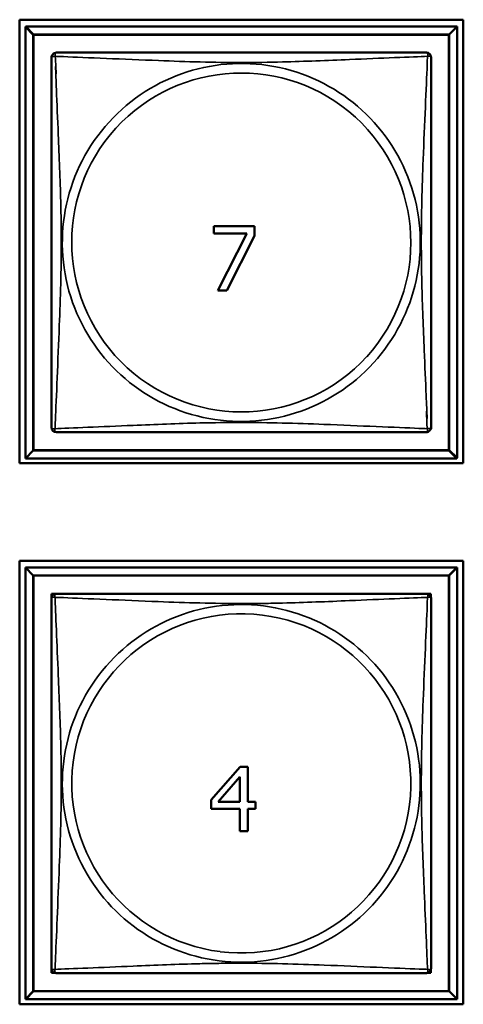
# Model space of a CAD drawing. Header units: inches. Extents: x -32 to 29.2, y -14.4 to 22.6.
# Tile 211 of 256: x -3.684 to -3.132, y -2.86 to -1.634. Entities that reach past the tile are written whole.
import ezdxf

# ---------------------------------------------------------------- set-up
doc = ezdxf.new("R2010")
doc.units = ezdxf.units.IN
doc.header["$MEASUREMENT"] = 0
doc.layers.add('Visible (ANSI)', color=7, linetype='Continuous', lineweight=50)
doc.layers.add('Visible Narrow (ANSI)', color=7, linetype='Continuous', lineweight=35)

msp = doc.modelspace()

# ---------------------------------------------------------------- linework, layer by layer
at = {"layer": 'Visible (ANSI)'}
for p, q in [((-3.6843, -2.186), (-3.6843, -1.6336)), ((-3.6843, -1.6336), (-3.1318, -1.6336)), ((-3.6772, -1.6426), (-3.6768, -1.6426)), ((-3.6674, -1.6524), (-3.6772, -1.6426)), ((-3.6772, -2.18), (-3.6772, -1.6426)), ((-3.6768, -1.6421), (-3.1394, -1.6421)), ((-3.667, -1.652), (-3.6768, -1.6421)), ((-3.6768, -1.6426), (-3.6768, -1.6421)), ((-3.1394, -1.6421), (-3.1493, -1.652)), ((-3.1394, -1.6421), (-3.1394, -2.1795)), ((-3.1318, -1.6336), (-3.1318, -2.186)), ((-3.6674, -1.6524), (-3.1497, -1.6524)), ((-3.6674, -2.1702), (-3.6674, -1.6524)), ((-3.667, -1.652), (-3.1493, -1.652)), ((-3.667, -2.1697), (-3.667, -1.652)), ((-3.1497, -1.6524), (-3.1497, -2.1702)), ((-3.1493, -1.652), (-3.1493, -2.1697)), ((-3.4425, -1.9001), (-3.4425, -1.8907)), ((-3.4425, -1.8907), (-3.3917, -1.8907)), ((-3.4012, -1.9001), (-3.4425, -1.9001)), ((-3.4377, -1.9707), (-3.4012, -1.9001)), ((-3.3917, -1.8907), (-3.3917, -1.9027)), ((-3.3917, -1.9027), (-3.4263, -1.9707)), ((-3.4263, -1.9707), (-3.4377, -1.9707)), ((-3.6674, -2.1702), (-3.6772, -2.18)), ((-3.1497, -2.1702), (-3.6674, -2.1702)), ((-3.1493, -2.1697), (-3.667, -2.1697)), ((-3.1497, -2.1702), (-3.1398, -2.18)), ((-3.1493, -2.1697), (-3.1394, -2.1795)), ((-3.1398, -2.18), (-3.6772, -2.18)), ((-3.1394, -2.1795), (-3.1398, -2.1795)), ((-3.1398, -2.1795), (-3.1398, -2.18)), ((-3.1318, -2.186), (-3.6843, -2.186)), ((-3.6843, -2.86), (-3.6843, -2.3076)), ((-3.6843, -2.3076), (-3.1318, -2.3076)), ((-3.6772, -2.3161), (-3.1398, -2.3161)), ((-3.6674, -2.3259), (-3.6772, -2.3161)), ((-3.6772, -2.8535), (-3.6772, -2.3161)), ((-3.1398, -2.3161), (-3.1497, -2.3259)), ((-3.1394, -2.3161), (-3.1493, -2.326)), ((-3.1398, -2.3161), (-3.1394, -2.3161)), ((-3.1398, -2.3161), (-3.1398, -2.3161)), ((-3.1394, -2.3161), (-3.1394, -2.8535)), ((-3.1318, -2.3076), (-3.1318, -2.86)), ((-3.6674, -2.3259), (-3.1497, -2.3259)), ((-3.6674, -2.8437), (-3.6674, -2.3259)), ((-3.667, -2.326), (-3.1493, -2.326)), ((-3.667, -2.8437), (-3.667, -2.326)), ((-3.1497, -2.3259), (-3.1497, -2.8437)), ((-3.1493, -2.326), (-3.1493, -2.8437)), ((-3.6448, -2.3544), (-3.6448, -2.3486)), ((-3.6448, -2.3486), (-3.639, -2.3486)), ((-3.1781, -2.3486), (-3.1723, -2.3486)), ((-3.1723, -2.3486), (-3.1723, -2.3524)), ((-3.4457, -2.6054), (-3.4099, -2.5642)), ((-3.4099, -2.5642), (-3.4, -2.5642)), ((-3.4, -2.5642), (-3.4, -2.608)), ((-3.4372, -2.608), (-3.4103, -2.5768)), ((-3.4103, -2.5768), (-3.4103, -2.608)), ((-3.4457, -2.6167), (-3.4457, -2.6054)), ((-3.4103, -2.608), (-3.4372, -2.608)), ((-3.4, -2.608), (-3.3905, -2.608)), ((-3.3905, -2.608), (-3.3905, -2.6167)), ((-3.4103, -2.6167), (-3.4457, -2.6167)), ((-3.4103, -2.6442), (-3.4103, -2.6167)), ((-3.4, -2.6167), (-3.4, -2.6442)), ((-3.3905, -2.6167), (-3.4, -2.6167)), ((-3.4, -2.6442), (-3.4103, -2.6442)), ((-3.6448, -2.821), (-3.6448, -2.8152)), ((-3.1723, -2.8173), (-3.1723, -2.821)), ((-3.6392, -2.821), (-3.6448, -2.821)), ((-3.1723, -2.821), (-3.177, -2.821)), ((-3.6674, -2.8437), (-3.6772, -2.8535)), ((-3.667, -2.8437), (-3.6768, -2.8535)), ((-3.1497, -2.8437), (-3.6674, -2.8437)), ((-3.1493, -2.8437), (-3.667, -2.8437)), ((-3.1493, -2.8437), (-3.1394, -2.8535)), ((-3.6768, -2.8535), (-3.6772, -2.8535)), ((-3.1394, -2.8535), (-3.6768, -2.8535)), ((-3.6768, -2.8535), (-3.6768, -2.8535)), ((-3.1318, -2.86), (-3.6843, -2.86))]:
    msp.add_line(p, q, dxfattribs=at)
for centre, start, end in [((-3.6389, -1.681), 134.7249, 180), ((-3.6384, -1.6805), 90, 140.6176), ((-3.1778, -1.6805), 0, 90), ((-3.6389, -2.1416), 180, 270), ((-3.1782, -2.1416), 270, 320.6176), ((-3.1778, -2.1412), 314.7249, 360), ((-3.6389, -2.3545), 90, 180), ((-3.1782, -2.3545), 80.8649, 90), ((-3.1778, -2.3545), 0, 84.8629), ((-3.6389, -2.8151), 180, 264.8629), ((-3.1778, -2.8152), 270, 360), ((-3.6384, -2.8152), 260.8649, 270)]:
    msp.add_arc(centre, 0.00591, start, end, dxfattribs=at)
for points in [[(-3.1778, -1.6746), (-3.1784, -1.6746), (-3.1811, -1.6746), (-3.1855, -1.6746), (-3.1936, -1.6746), (-3.2075, -1.6746), (-3.2237, -1.6746), (-3.2398, -1.6746), (-3.258, -1.6746), (-3.2766, -1.6746), (-3.303, -1.6746), (-3.3303, -1.6746), (-3.3574, -1.6746), (-3.3743, -1.6746), (-3.3912, -1.6746), (-3.4081, -1.6746), (-3.442, -1.6746), (-3.4758, -1.6746), (-3.5095, -1.6746), (-3.5515, -1.6746), (-3.5955, -1.6746), (-3.621, -1.6746), (-3.6311, -1.6746), (-3.6375, -1.6746), (-3.6384, -1.6746)], [(-3.6448, -1.681), (-3.6448, -1.6816), (-3.6448, -1.6843), (-3.6448, -1.6887), (-3.6448, -1.6968), (-3.6448, -1.7107), (-3.6448, -1.7269), (-3.6448, -1.743), (-3.6448, -1.7612), (-3.6448, -1.7798), (-3.6448, -1.8062), (-3.6448, -1.8335), (-3.6448, -1.8605), (-3.6448, -1.8774), (-3.6448, -1.8944), (-3.6448, -1.9113), (-3.6448, -1.9451), (-3.6448, -1.979), (-3.6448, -2.0127), (-3.6448, -2.0547), (-3.6448, -2.0986), (-3.6448, -2.1242), (-3.6448, -2.1343), (-3.6448, -2.1407), (-3.6448, -2.1416)], [(-3.1719, -2.1412), (-3.1719, -2.1406), (-3.1719, -2.1379), (-3.1719, -2.1335), (-3.1719, -2.1253), (-3.1719, -2.1114), (-3.1719, -2.0953), (-3.1719, -2.0791), (-3.1719, -2.0609), (-3.1719, -2.0423), (-3.1719, -2.016), (-3.1719, -1.9887), (-3.1719, -1.9616), (-3.1719, -1.9447), (-3.1719, -1.9278), (-3.1719, -1.9108), (-3.1719, -1.877), (-3.1719, -1.8431), (-3.1719, -1.8094), (-3.1719, -1.7674), (-3.1719, -1.7235), (-3.1719, -1.6979), (-3.1719, -1.6879), (-3.1719, -1.6815), (-3.1719, -1.6805)], [(-3.6389, -2.1475), (-3.6383, -2.1475), (-3.6355, -2.1475), (-3.6311, -2.1475), (-3.623, -2.1475), (-3.6091, -2.1475), (-3.593, -2.1475), (-3.5768, -2.1475), (-3.5586, -2.1475), (-3.54, -2.1475), (-3.5137, -2.1475), (-3.4864, -2.1475), (-3.4593, -2.1475), (-3.4424, -2.1475), (-3.4255, -2.1475), (-3.4085, -2.1475), (-3.3747, -2.1475), (-3.3408, -2.1475), (-3.3071, -2.1475), (-3.2651, -2.1475), (-3.2212, -2.1475), (-3.1956, -2.1475), (-3.1856, -2.1475), (-3.1792, -2.1475), (-3.1782, -2.1475)], [(-3.6448, -2.3545), (-3.6448, -2.3551), (-3.6448, -2.3578), (-3.6448, -2.3622), (-3.6448, -2.3703), (-3.6448, -2.3842), (-3.6448, -2.4004), (-3.6448, -2.4165), (-3.6448, -2.4347), (-3.6448, -2.4533), (-3.6448, -2.4797), (-3.6448, -2.507), (-3.6448, -2.534), (-3.6448, -2.5509), (-3.6448, -2.5679), (-3.6448, -2.5848), (-3.6448, -2.6186), (-3.6448, -2.6525), (-3.6448, -2.6862), (-3.6448, -2.7282), (-3.6448, -2.7721), (-3.6448, -2.7977), (-3.6448, -2.8078), (-3.6448, -2.8142), (-3.6448, -2.8151)], [(-3.1782, -2.3486), (-3.1788, -2.3486), (-3.1815, -2.3486), (-3.1859, -2.3486), (-3.194, -2.3486), (-3.208, -2.3486), (-3.2241, -2.3486), (-3.2402, -2.3486), (-3.2584, -2.3486), (-3.2771, -2.3486), (-3.3034, -2.3486), (-3.3307, -2.3486), (-3.3578, -2.3486), (-3.3747, -2.3486), (-3.3916, -2.3486), (-3.4085, -2.3486), (-3.4424, -2.3486), (-3.4762, -2.3486), (-3.5099, -2.3486), (-3.5519, -2.3486), (-3.5959, -2.3486), (-3.6214, -2.3486), (-3.6315, -2.3486), (-3.6379, -2.3486), (-3.6389, -2.3486)], [(-3.1719, -2.8152), (-3.1719, -2.8146), (-3.1719, -2.8119), (-3.1719, -2.8075), (-3.1719, -2.7993), (-3.1719, -2.7854), (-3.1719, -2.7693), (-3.1719, -2.7531), (-3.1719, -2.7349), (-3.1719, -2.7163), (-3.1719, -2.69), (-3.1719, -2.6627), (-3.1719, -2.6356), (-3.1719, -2.6187), (-3.1719, -2.6018), (-3.1719, -2.5848), (-3.1719, -2.551), (-3.1719, -2.5171), (-3.1719, -2.4834), (-3.1719, -2.4414), (-3.1719, -2.3975), (-3.1719, -2.3719), (-3.1719, -2.3619), (-3.1719, -2.3555), (-3.1719, -2.3545)], [(-3.6384, -2.8211), (-3.6379, -2.8211), (-3.6351, -2.8211), (-3.6307, -2.8211), (-3.6226, -2.8211), (-3.6087, -2.8211), (-3.5926, -2.8211), (-3.5764, -2.8211), (-3.5582, -2.8211), (-3.5396, -2.8211), (-3.5132, -2.8211), (-3.486, -2.8211), (-3.4589, -2.8211), (-3.442, -2.8211), (-3.425, -2.8211), (-3.4081, -2.8211), (-3.3743, -2.8211), (-3.3404, -2.8211), (-3.3067, -2.8211), (-3.2647, -2.8211), (-3.2208, -2.8211), (-3.1952, -2.8211), (-3.1852, -2.8211), (-3.1788, -2.8211), (-3.1778, -2.8211)]]:
    msp.add_open_spline(points, degree=3, knots=[0.325731, 0.325731, 0.325731, 0.325731, 0.404774, 0.404774, 0.404774, 0.550532, 0.550532, 0.550532, 0.69629, 0.69629, 0.69629, 0.902598, 0.902598, 0.902598, 1.03154, 1.03154, 1.03154, 1.289425, 1.289425, 1.289425, 1.610774, 1.610774, 1.610774, 1.73735, 1.73735, 1.73735, 1.73735], dxfattribs=at)
at = {"layer": 'Visible Narrow (ANSI)'}
for centre, radius, start, end in [((-3.4081, -1.9108), 0.2227, 317.5932, 137.7493), ((-3.4085, -1.9113), 0.2113, 317.7536, 137.589), ((-3.4085, -1.9113), 0.2227, 137.5932, 317.7493), ((-3.4081, -1.9108), 0.2113, 137.7536, 317.589), ((-3.4085, -2.5848), 0.2227, 82.8109, 262.9169), ((-3.4081, -2.5848), 0.2227, 262.8109, 82.9169), ((-3.4081, -2.5848), 0.2113, 82.9197, 262.808), ((-3.4085, -2.5848), 0.2113, 262.9197, 82.808)]:
    msp.add_arc(centre, radius, start, end, dxfattribs=at)
for points, knots in [([(-3.6448, -1.681), (-3.6448, -1.6809), (-3.6448, -1.6808), (-3.6447, -1.6805), (-3.6447, -1.6803), (-3.6445, -1.68), (-3.6444, -1.6799), (-3.6443, -1.6798), (-3.6442, -1.6797), (-3.644, -1.6795), (-3.6438, -1.6795), (-3.6432, -1.6793), (-3.6428, -1.6792), (-3.6417, -1.6793), (-3.6411, -1.6794), (-3.6405, -1.6795)], [-0.0844808, -0.0844808, -0.0844808, -0.0844808, -0.06943799, -0.06943799, -0.05587828, -0.05587828, -0.04740346, -0.04740346, -0.04210669, -0.04210669, -0.03151317, -0.03151317, -0.01456352, -0.01456352, -0.00154101, -0.00154101, -0.00154101, -0.00154101]), ([(-3.6398, -1.6792), (-3.64, -1.6784), (-3.6401, -1.6778), (-3.6402, -1.6766), (-3.6402, -1.6761), (-3.64, -1.6756), (-3.6399, -1.6754), (-3.6397, -1.6752), (-3.6397, -1.6751), (-3.6395, -1.6749), (-3.6394, -1.6749), (-3.6391, -1.6747), (-3.639, -1.6747), (-3.6387, -1.6746), (-3.6385, -1.6746), (-3.6384, -1.6746)], [-0.00026741, -0.00026741, -0.00026741, -0.00026741, 0.01456352, 0.01456352, 0.03151317, 0.03151317, 0.04210669, 0.04210669, 0.04740346, 0.04740346, 0.05587828, 0.05587828, 0.06943799, 0.06943799, 0.0844808, 0.0844808, 0.0844808, 0.0844808]), ([(-3.6398, -1.6792), (-3.637, -1.6793), (-3.6335, -1.6794), (-3.6295, -1.6796), (-3.6019, -1.6807), (-3.5548, -1.6828), (-3.5113, -1.6845), (-3.4764, -1.6859), (-3.4422, -1.6869), (-3.4081, -1.6869), (-3.3911, -1.6869), (-3.374, -1.6866), (-3.3569, -1.6862), (-3.3294, -1.6855), (-3.3012, -1.6844), (-3.2736, -1.6832), (-3.254, -1.6824), (-3.2347, -1.6815), (-3.2174, -1.6808), (-3.2002, -1.6801), (-3.1853, -1.6795), (-3.1764, -1.6792)], [-1.657319, -1.657319, -1.657319, -1.657319, -1.610774, -1.610774, -1.610774, -1.289425, -1.289425, -1.289425, -1.03154, -1.03154, -1.03154, -0.902598, -0.902598, -0.902598, -0.69629, -0.69629, -0.69629, -0.550532, -0.550532, -0.550532, -0.405761, -0.405761, -0.405761, -0.405761]), ([(-3.1764, -1.6792), (-3.1766, -1.682), (-3.1767, -1.6855), (-3.1768, -1.6895), (-3.1779, -1.7171), (-3.1801, -1.7641), (-3.1818, -1.8077), (-3.1831, -1.8426), (-3.1841, -1.8768), (-3.1841, -1.9108), (-3.1841, -1.9279), (-3.1839, -1.9449), (-3.1835, -1.9621), (-3.1828, -1.9896), (-3.1817, -2.0177), (-3.1805, -2.0454), (-3.1797, -2.0649), (-3.1788, -2.0843), (-3.1781, -2.1016), (-3.1776, -2.1123), (-3.1772, -2.1222), (-3.1769, -2.1302)], [-1.657319, -1.657319, -1.657319, -1.657319, -1.610774, -1.610774, -1.610774, -1.289425, -1.289425, -1.289425, -1.03154, -1.03154, -1.03154, -0.902598, -0.902598, -0.902598, -0.69629, -0.69629, -0.69629, -0.550532, -0.550532, -0.550532, -0.459988, -0.459988, -0.459988, -0.459988]), ([(-3.1778, -1.6746), (-3.1777, -1.6746), (-3.1776, -1.6746), (-3.1773, -1.6747), (-3.1771, -1.6747), (-3.1769, -1.6749), (-3.1768, -1.6749), (-3.1766, -1.6751), (-3.1765, -1.6752), (-3.1764, -1.6754), (-3.1763, -1.6756), (-3.1761, -1.6761), (-3.176, -1.6766), (-3.1761, -1.6778), (-3.1762, -1.6784), (-3.1764, -1.6792)], [-0.0844808, -0.0844808, -0.0844808, -0.0844808, -0.06943799, -0.06943799, -0.05587828, -0.05587828, -0.04740346, -0.04740346, -0.04210669, -0.04210669, -0.03151317, -0.03151317, -0.01456352, -0.01456352, 0.00026741, 0.00026741, 0.00026741, 0.00026741]), ([(-3.1764, -1.6792), (-3.1757, -1.679), (-3.175, -1.6788), (-3.1739, -1.6788), (-3.1734, -1.6788), (-3.1728, -1.679), (-3.1727, -1.6791), (-3.1724, -1.6793), (-3.1724, -1.6793), (-3.1722, -1.6795), (-3.1722, -1.6796), (-3.172, -1.6798), (-3.172, -1.68), (-3.1719, -1.6803), (-3.1719, -1.6804), (-3.1719, -1.6805)], [-0.00026741, -0.00026741, -0.00026741, -0.00026741, 0.01456352, 0.01456352, 0.03151317, 0.03151317, 0.04210669, 0.04210669, 0.04740346, 0.04740346, 0.05587828, 0.05587828, 0.06943799, 0.06943799, 0.0844808, 0.0844808, 0.0844808, 0.0844808]), ([(-3.6402, -2.143), (-3.6401, -2.1401), (-3.64, -2.1366), (-3.6398, -2.1326), (-3.6387, -2.105), (-3.6366, -2.058), (-3.6349, -2.0145), (-3.6335, -1.9796), (-3.6325, -1.9454), (-3.6325, -1.9113), (-3.6325, -1.8943), (-3.6328, -1.8772), (-3.6332, -1.86), (-3.6339, -1.8325), (-3.635, -1.8044), (-3.6362, -1.7767), (-3.637, -1.7572), (-3.6378, -1.7378), (-3.6386, -1.7206), (-3.639, -1.7098), (-3.6394, -1.6999), (-3.6397, -1.6919)], [-1.657319, -1.657319, -1.657319, -1.657319, -1.610774, -1.610774, -1.610774, -1.289425, -1.289425, -1.289425, -1.03154, -1.03154, -1.03154, -0.902598, -0.902598, -0.902598, -0.69629, -0.69629, -0.69629, -0.550532, -0.550532, -0.550532, -0.459988, -0.459988, -0.459988, -0.459988]), ([(-3.6402, -2.143), (-3.641, -2.1432), (-3.6416, -2.1433), (-3.6428, -2.1434), (-3.6432, -2.1433), (-3.6438, -2.1431), (-3.644, -2.143), (-3.6442, -2.1429), (-3.6443, -2.1428), (-3.6444, -2.1427), (-3.6445, -2.1426), (-3.6447, -2.1423), (-3.6447, -2.1421), (-3.6448, -2.1418), (-3.6448, -2.1417), (-3.6448, -2.1416)], [-0.00026741, -0.00026741, -0.00026741, -0.00026741, 0.01456352, 0.01456352, 0.03151317, 0.03151317, 0.04210669, 0.04210669, 0.04740346, 0.04740346, 0.05587828, 0.05587828, 0.06943799, 0.06943799, 0.0844808, 0.0844808, 0.0844808, 0.0844808]), ([(-3.6389, -2.1475), (-3.6389, -2.1475), (-3.6391, -2.1475), (-3.6394, -2.1475), (-3.6395, -2.1474), (-3.6398, -2.1473), (-3.6399, -2.1472), (-3.6401, -2.147), (-3.6401, -2.147), (-3.6403, -2.1468), (-3.6404, -2.1466), (-3.6406, -2.146), (-3.6406, -2.1455), (-3.6405, -2.1444), (-3.6404, -2.1437), (-3.6402, -2.143)], [-0.0844808, -0.0844808, -0.0844808, -0.0844808, -0.06943799, -0.06943799, -0.05587828, -0.05587828, -0.04740346, -0.04740346, -0.04210669, -0.04210669, -0.03151317, -0.03151317, -0.01456352, -0.01456352, 0.00026741, 0.00026741, 0.00026741, 0.00026741]), ([(-3.1769, -2.143), (-3.1797, -2.1429), (-3.1832, -2.1427), (-3.1872, -2.1426), (-3.2148, -2.1415), (-3.2618, -2.1394), (-3.3053, -2.1376), (-3.3403, -2.1363), (-3.3745, -2.1353), (-3.4085, -2.1353), (-3.4256, -2.1353), (-3.4426, -2.1355), (-3.4598, -2.1359), (-3.4873, -2.1366), (-3.5154, -2.1378), (-3.5431, -2.1389), (-3.5626, -2.1398), (-3.582, -2.1406), (-3.5993, -2.1413), (-3.6164, -2.142), (-3.6314, -2.1426), (-3.6402, -2.143)], [-1.657319, -1.657319, -1.657319, -1.657319, -1.610774, -1.610774, -1.610774, -1.289425, -1.289425, -1.289425, -1.03154, -1.03154, -1.03154, -0.902598, -0.902598, -0.902598, -0.69629, -0.69629, -0.69629, -0.550532, -0.550532, -0.550532, -0.405761, -0.405761, -0.405761, -0.405761]), ([(-3.1769, -2.143), (-3.1766, -2.1437), (-3.1765, -2.1444), (-3.1765, -2.1455), (-3.1765, -2.146), (-3.1767, -2.1466), (-3.1768, -2.1468), (-3.1769, -2.147), (-3.177, -2.147), (-3.1772, -2.1472), (-3.1773, -2.1473), (-3.1775, -2.1474), (-3.1777, -2.1475), (-3.178, -2.1475), (-3.1781, -2.1475), (-3.1782, -2.1475)], [-0.00026741, -0.00026741, -0.00026741, -0.00026741, 0.01456352, 0.01456352, 0.03151317, 0.03151317, 0.04210669, 0.04210669, 0.04740346, 0.04740346, 0.05587828, 0.05587828, 0.06943799, 0.06943799, 0.0844808, 0.0844808, 0.0844808, 0.0844808]), ([(-3.1719, -2.1412), (-3.1719, -2.1412), (-3.1719, -2.1414), (-3.172, -2.1417), (-3.172, -2.1419), (-3.1722, -2.1421), (-3.1722, -2.1422), (-3.1724, -2.1424), (-3.1724, -2.1424), (-3.1727, -2.1426), (-3.1728, -2.1427), (-3.1734, -2.1429), (-3.1739, -2.1429), (-3.175, -2.1428), (-3.1755, -2.1428), (-3.1762, -2.1426)], [-0.0844808, -0.0844808, -0.0844808, -0.0844808, -0.06943799, -0.06943799, -0.05587828, -0.05587828, -0.04740346, -0.04740346, -0.04210669, -0.04210669, -0.03151317, -0.03151317, -0.01456352, -0.01456352, -0.00154101, -0.00154101, -0.00154101, -0.00154101]), ([(-3.6448, -2.3545), (-3.6448, -2.3544), (-3.6448, -2.3543), (-3.6447, -2.354), (-3.6447, -2.3538), (-3.6445, -2.3535), (-3.6444, -2.3534), (-3.6443, -2.3533), (-3.6442, -2.3532), (-3.644, -2.353), (-3.6438, -2.353), (-3.6432, -2.3528), (-3.6428, -2.3527), (-3.6416, -2.3528), (-3.641, -2.3529), (-3.6402, -2.3531)], [-0.0844808, -0.0844808, -0.0844808, -0.0844808, -0.06943799, -0.06943799, -0.05587828, -0.05587828, -0.04740346, -0.04740346, -0.04210669, -0.04210669, -0.03151317, -0.03151317, -0.01456352, -0.01456352, 0.00026741, 0.00026741, 0.00026741, 0.00026741]), ([(-3.6402, -2.3531), (-3.6404, -2.3523), (-3.6405, -2.3517), (-3.6406, -2.3506), (-3.6406, -2.3501), (-3.6404, -2.3495), (-3.6403, -2.3493), (-3.6401, -2.3491), (-3.6401, -2.349), (-3.6399, -2.3489), (-3.6398, -2.3488), (-3.6395, -2.3487), (-3.6394, -2.3486), (-3.6391, -2.3486), (-3.6389, -2.3486), (-3.6389, -2.3486)], [-0.00026741, -0.00026741, -0.00026741, -0.00026741, 0.01456352, 0.01456352, 0.03151317, 0.03151317, 0.04210669, 0.04210669, 0.04740346, 0.04740346, 0.05587828, 0.05587828, 0.06943799, 0.06943799, 0.0844808, 0.0844808, 0.0844808, 0.0844808]), ([(-3.6402, -2.8165), (-3.6401, -2.8136), (-3.64, -2.8101), (-3.6398, -2.8061), (-3.6387, -2.7785), (-3.6366, -2.7315), (-3.6349, -2.688), (-3.6335, -2.6531), (-3.6325, -2.6189), (-3.6325, -2.5848), (-3.6325, -2.5678), (-3.6328, -2.5507), (-3.6332, -2.5335), (-3.6339, -2.506), (-3.635, -2.4779), (-3.6362, -2.4502), (-3.637, -2.4307), (-3.6378, -2.4113), (-3.6386, -2.3941), (-3.6393, -2.3769), (-3.6399, -2.3619), (-3.6402, -2.3531)], [-1.657319, -1.657319, -1.657319, -1.657319, -1.610774, -1.610774, -1.610774, -1.289425, -1.289425, -1.289425, -1.03154, -1.03154, -1.03154, -0.902598, -0.902598, -0.902598, -0.69629, -0.69629, -0.69629, -0.550532, -0.550532, -0.550532, -0.405761, -0.405761, -0.405761, -0.405761]), ([(-3.6402, -2.3531), (-3.6374, -2.3532), (-3.6339, -2.3534), (-3.6299, -2.3535), (-3.6023, -2.3546), (-3.5552, -2.3567), (-3.5117, -2.3584), (-3.4768, -2.3598), (-3.4426, -2.3608), (-3.4085, -2.3608), (-3.399, -2.3608), (-3.3894, -2.3607), (-3.3798, -2.3606)], [-1.6573193, -1.6573193, -1.6573193, -1.6573193, -1.6107738, -1.6107738, -1.6107738, -1.2894252, -1.2894252, -1.2894252, -1.0315402, -1.0315402, -1.0315402, -0.9591206, -0.9591206, -0.9591206, -0.9591206]), ([(-3.3803, -2.3607), (-3.3725, -2.3605), (-3.3647, -2.3604), (-3.3569, -2.3602), (-3.3294, -2.3595), (-3.3012, -2.3584), (-3.2736, -2.3572), (-3.254, -2.3564), (-3.2347, -2.3555), (-3.2174, -2.3548), (-3.2002, -2.3541), (-3.1853, -2.3535), (-3.1764, -2.3532)], [-0.9613262, -0.9613262, -0.9613262, -0.9613262, -0.9025977, -0.9025977, -0.9025977, -0.6962896, -0.6962896, -0.6962896, -0.5505317, -0.5505317, -0.5505317, -0.4057611, -0.4057611, -0.4057611, -0.4057611]), ([(-3.1764, -2.3532), (-3.1766, -2.356), (-3.1767, -2.3595), (-3.1768, -2.3635), (-3.1779, -2.3911), (-3.1801, -2.4381), (-3.1818, -2.4817), (-3.1831, -2.5166), (-3.1841, -2.5508), (-3.1841, -2.5848), (-3.1841, -2.6019), (-3.1839, -2.6189), (-3.1835, -2.6361), (-3.1828, -2.6636), (-3.1817, -2.6917), (-3.1805, -2.7194), (-3.1797, -2.7389), (-3.1788, -2.7583), (-3.1781, -2.7756), (-3.1774, -2.7928), (-3.1768, -2.8077), (-3.1764, -2.8165)], [-1.657319, -1.657319, -1.657319, -1.657319, -1.610774, -1.610774, -1.610774, -1.289425, -1.289425, -1.289425, -1.03154, -1.03154, -1.03154, -0.902598, -0.902598, -0.902598, -0.69629, -0.69629, -0.69629, -0.550532, -0.550532, -0.550532, -0.405761, -0.405761, -0.405761, -0.405761]), ([(-3.1782, -2.3486), (-3.1781, -2.3486), (-3.178, -2.3486), (-3.1777, -2.3486), (-3.1776, -2.3487), (-3.1775, -2.3487)], [-0.0844808, -0.0844808, -0.0844808, -0.0844808, -0.06943799, -0.06943799, -0.05905551, -0.05905551, -0.05905551, -0.05905551]), ([(-3.1773, -2.3487), (-3.1772, -2.3487), (-3.1771, -2.3488), (-3.1769, -2.3489), (-3.1768, -2.3489), (-3.1766, -2.3491), (-3.1765, -2.3492), (-3.1764, -2.3494), (-3.1763, -2.3496), (-3.1761, -2.3501), (-3.176, -2.3506), (-3.1761, -2.3518), (-3.1762, -2.3524), (-3.1764, -2.3532)], [-0.06593153, -0.06593153, -0.06593153, -0.06593153, -0.05587828, -0.05587828, -0.04740346, -0.04740346, -0.04210669, -0.04210669, -0.03151317, -0.03151317, -0.01456352, -0.01456352, 0.00026741, 0.00026741, 0.00026741, 0.00026741]), ([(-3.1764, -2.3532), (-3.1757, -2.353), (-3.175, -2.3528), (-3.1739, -2.3528), (-3.1734, -2.3528), (-3.1728, -2.353), (-3.1727, -2.3531), (-3.1724, -2.3533), (-3.1724, -2.3533), (-3.1722, -2.3535), (-3.1722, -2.3536), (-3.172, -2.3538), (-3.172, -2.354), (-3.1719, -2.3543), (-3.1719, -2.3544), (-3.1719, -2.3545)], [-0.00026741, -0.00026741, -0.00026741, -0.00026741, 0.01456352, 0.01456352, 0.03151317, 0.03151317, 0.04210669, 0.04210669, 0.04740346, 0.04740346, 0.05587828, 0.05587828, 0.06943799, 0.06943799, 0.0844808, 0.0844808, 0.0844808, 0.0844808]), ([(-3.6402, -2.8165), (-3.641, -2.8167), (-3.6416, -2.8168), (-3.6428, -2.8169), (-3.6432, -2.8168), (-3.6438, -2.8166), (-3.644, -2.8165), (-3.6442, -2.8164), (-3.6443, -2.8163), (-3.6444, -2.8162), (-3.6445, -2.8161), (-3.6447, -2.8158), (-3.6447, -2.8156), (-3.6448, -2.8153), (-3.6448, -2.8152), (-3.6448, -2.8151)], [-0.00026741, -0.00026741, -0.00026741, -0.00026741, 0.01456352, 0.01456352, 0.03151317, 0.03151317, 0.04210669, 0.04210669, 0.04740346, 0.04740346, 0.05587828, 0.05587828, 0.06943799, 0.06943799, 0.0844808, 0.0844808, 0.0844808, 0.0844808]), ([(-3.6393, -2.821), (-3.6395, -2.8209), (-3.6396, -2.8209), (-3.6398, -2.8208), (-3.6399, -2.8207), (-3.6401, -2.8205), (-3.6401, -2.8205), (-3.6403, -2.8203), (-3.6404, -2.8201), (-3.6406, -2.8195), (-3.6406, -2.819), (-3.6405, -2.8179), (-3.6404, -2.8172), (-3.6402, -2.8165)], [-0.06593153, -0.06593153, -0.06593153, -0.06593153, -0.05587828, -0.05587828, -0.04740346, -0.04740346, -0.04210669, -0.04210669, -0.03151317, -0.03151317, -0.01456352, -0.01456352, 0.00026741, 0.00026741, 0.00026741, 0.00026741]), ([(-3.4364, -2.809), (-3.4442, -2.8091), (-3.452, -2.8092), (-3.4598, -2.8094), (-3.4873, -2.8101), (-3.5154, -2.8113), (-3.5431, -2.8124), (-3.5626, -2.8133), (-3.582, -2.8141), (-3.5993, -2.8148), (-3.6164, -2.8155), (-3.6314, -2.8161), (-3.6402, -2.8165)], [-0.9613262, -0.9613262, -0.9613262, -0.9613262, -0.9025977, -0.9025977, -0.9025977, -0.6962896, -0.6962896, -0.6962896, -0.5505317, -0.5505317, -0.5505317, -0.4057611, -0.4057611, -0.4057611, -0.4057611]), ([(-3.1764, -2.8165), (-3.1793, -2.8164), (-3.1828, -2.8163), (-3.1868, -2.8161), (-3.2144, -2.815), (-3.2614, -2.8129), (-3.3049, -2.8112), (-3.3399, -2.8098), (-3.374, -2.8088), (-3.4081, -2.8088), (-3.4177, -2.8088), (-3.4273, -2.8089), (-3.4369, -2.809)], [-1.6573193, -1.6573193, -1.6573193, -1.6573193, -1.6107738, -1.6107738, -1.6107738, -1.2894252, -1.2894252, -1.2894252, -1.0315402, -1.0315402, -1.0315402, -0.9591206, -0.9591206, -0.9591206, -0.9591206]), ([(-3.1764, -2.8165), (-3.1762, -2.8173), (-3.1761, -2.8179), (-3.176, -2.8191), (-3.1761, -2.8195), (-3.1763, -2.8201), (-3.1764, -2.8203), (-3.1765, -2.8205), (-3.1766, -2.8206), (-3.1768, -2.8207), (-3.1769, -2.8208), (-3.1771, -2.821), (-3.1773, -2.821), (-3.1776, -2.8211), (-3.1777, -2.8211), (-3.1778, -2.8211)], [-0.00026741, -0.00026741, -0.00026741, -0.00026741, 0.01456352, 0.01456352, 0.03151317, 0.03151317, 0.04210669, 0.04210669, 0.04740346, 0.04740346, 0.05587828, 0.05587828, 0.06943799, 0.06943799, 0.0844808, 0.0844808, 0.0844808, 0.0844808]), ([(-3.1719, -2.8152), (-3.1719, -2.8152), (-3.1719, -2.8154), (-3.172, -2.8157), (-3.172, -2.8159), (-3.1722, -2.8161), (-3.1722, -2.8162), (-3.1724, -2.8164), (-3.1724, -2.8164), (-3.1727, -2.8166), (-3.1728, -2.8167), (-3.1734, -2.8169), (-3.1739, -2.8169), (-3.175, -2.8168), (-3.1757, -2.8167), (-3.1764, -2.8165)], [-0.0844808, -0.0844808, -0.0844808, -0.0844808, -0.06943799, -0.06943799, -0.05587828, -0.05587828, -0.04740346, -0.04740346, -0.04210669, -0.04210669, -0.03151317, -0.03151317, -0.01456352, -0.01456352, 0.00026741, 0.00026741, 0.00026741, 0.00026741]), ([(-3.6384, -2.8211), (-3.6385, -2.8211), (-3.6387, -2.8211), (-3.6389, -2.821), (-3.6391, -2.821), (-3.6392, -2.8209)], [-0.0844808, -0.0844808, -0.0844808, -0.0844808, -0.06943799, -0.06943799, -0.05905551, -0.05905551, -0.05905551, -0.05905551])]:
    msp.add_open_spline(points, degree=3, knots=knots, dxfattribs=at)
for points in [[(-3.6408, -1.6789), (-3.6405, -1.679), (-3.6402, -1.6791), (-3.6398, -1.6792)], [(-3.6389, -1.7009), (-3.6393, -1.692), (-3.6396, -1.6845), (-3.6398, -1.6792)], [(-3.1777, -2.1212), (-3.1774, -2.1301), (-3.1771, -2.1377), (-3.1769, -2.143)], [(-3.1758, -2.1432), (-3.1761, -2.1432), (-3.1765, -2.1431), (-3.1769, -2.143)]]:
    msp.add_open_spline(points, degree=3, dxfattribs=at)

doc.saveas('drawing.dxf')
